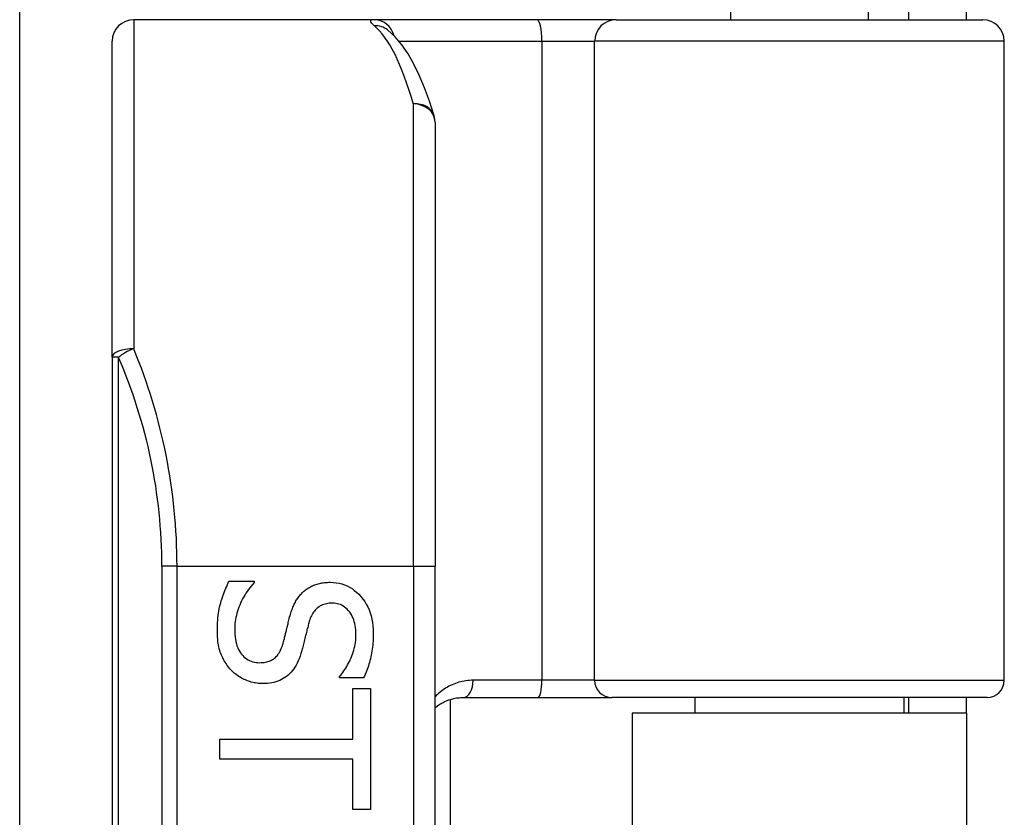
# Model space of a CAD drawing. Header units: inches. Extents: x 4.2 to 80.3, y 5.9 to 52.3.
# Tile 47 of 72: x 23.6 to 24.7, y 37.4 to 38.3. Entities that reach past the tile are written whole.
import ezdxf

# ---------------------------------------------------------------- set-up
doc = ezdxf.new("R2010")
doc.units = ezdxf.units.IN
doc.header["$LTSCALE"] = 5.125904
doc.header["$MEASUREMENT"] = 0
doc.layers.add('Visible Edges(ANSI)', color=7, linetype='Continuous', lineweight=25)
doc.layers.add('Visible Tangent Edges(ANSI)', color=7, linetype='Continuous', lineweight=25)

msp = doc.modelspace()

# ---------------------------------------------------------------- linework, layer by layer
at = {"layer": 'Visible Edges(ANSI)'}
for p, q in [((23.5501, 37.2495), (23.5501, 41.1046)), ((24.3865, 38.4956), (24.3865, 38.2981)), ((24.5486, 38.4956), (24.5486, 38.2981)), ((24.5962, 38.338), (24.5962, 38.2981)), ((24.6644, 38.2981), (24.6644, 38.338)), ((23.9666, 38.2981), (23.6843, 38.2981)), ((24.1589, 38.2981), (23.9666, 38.2981)), ((24.252, 38.2981), (24.1589, 38.2981)), ((24.252, 38.2981), (24.6834, 38.2981)), ((23.983, 38.286), (23.9824, 38.2865)), ((23.659, 37.9007), (23.659, 38.2728)), ((24.7088, 37.5206), (24.7088, 38.2728)), ((24.0389, 38.1775), (24.0389, 37.6548)), ((23.659, 37.9007), (23.659, 35.4793)), ((24.0389, 35.7251), (24.0389, 37.6548)), ((23.7964, 37.6372), (23.826, 37.6372)), ((23.826, 37.6372), (23.826, 37.6355)), ((23.9266, 37.5236), (23.9266, 37.5253)), ((23.9548, 37.5236), (23.9266, 37.5236)), ((23.9421, 37.5108), (23.9631, 37.5108)), ((23.9421, 37.4513), (23.9421, 37.5108)), ((23.9631, 37.5108), (23.9631, 37.3683)), ((24.0566, 37.498), (24.0566, 35.882)), ((24.072, 37.5004), (24.1601, 37.5004)), ((24.1601, 37.5004), (24.2469, 37.5004)), ((24.6885, 37.5004), (24.2469, 37.5004)), ((24.3447, 37.5004), (24.3447, 37.4818)), ((24.5904, 37.5004), (24.5904, 37.4818)), ((24.5962, 37.5004), (24.5962, 37.4818)), ((24.6644, 37.4818), (24.6644, 37.5004)), ((24.6644, 37.4818), (24.2707, 37.4818)), ((24.2707, 37.4818), (24.2707, 35.8982)), ((24.6644, 37.4818), (24.6644, 35.8982)), ((23.7858, 37.4277), (23.7858, 37.4513)), ((23.7858, 37.4513), (23.9421, 37.4513)), ((23.9421, 37.4277), (23.7858, 37.4277)), ((23.9421, 37.3683), (23.9421, 37.4277)), ((23.9631, 37.3683), (23.9421, 37.3683))]:
    msp.add_line(p, q, dxfattribs=at)
at = {"layer": 'Visible Edges(ANSI)', "flags": 128}
for points in [[(24.0378, 38.1849), (24.0322, 38.2021), (24.0264, 38.218), (24.0203, 38.2326), (24.0139, 38.2458), (24.0071, 38.2578), (23.9999, 38.2684), (23.9919, 38.2779), (23.983, 38.286)], [(23.7827, 37.579), (23.7827, 37.5822), (23.7828, 37.5853), (23.7829, 37.5883), (23.7831, 37.5912), (23.7834, 37.594), (23.7837, 37.5968), (23.784, 37.5995), (23.7844, 37.6021), (23.7849, 37.6046), (23.7854, 37.6071), (23.786, 37.6095), (23.7867, 37.6118), (23.7874, 37.614), (23.7881, 37.6162), (23.7888, 37.6184), (23.7895, 37.6206), (23.7903, 37.6227), (23.7911, 37.6249), (23.792, 37.627), (23.7928, 37.6291), (23.7937, 37.6311), (23.7946, 37.6332), (23.7955, 37.6352), (23.7964, 37.6372)], [(23.826, 37.6355), (23.8243, 37.6335), (23.8225, 37.6315), (23.8209, 37.6294), (23.8193, 37.6274), (23.8178, 37.6252), (23.8163, 37.623), (23.815, 37.6208), (23.8137, 37.6186), (23.8124, 37.6163), (23.8112, 37.6139), (23.8101, 37.6115), (23.8091, 37.6091), (23.8081, 37.6067), (23.8072, 37.6042), (23.8064, 37.6018), (23.8057, 37.5994), (23.8051, 37.597), (23.8046, 37.5946), (23.8041, 37.5923), (23.8037, 37.5899), (23.8034, 37.5876), (23.8032, 37.5853), (23.8031, 37.583), (23.8031, 37.5807)], [(23.8835, 37.6244), (23.8845, 37.6253), (23.8855, 37.6261), (23.8866, 37.627), (23.8876, 37.6278), (23.8888, 37.6285), (23.8899, 37.6292), (23.8911, 37.6299), (23.8922, 37.6306), (23.8935, 37.6312), (23.8947, 37.6318), (23.896, 37.6324), (23.8973, 37.6329), (23.8986, 37.6334), (23.9, 37.6338), (23.9014, 37.6342), (23.9028, 37.6345), (23.9043, 37.6349), (23.9058, 37.6351), (23.9073, 37.6354), (23.9089, 37.6356), (23.9105, 37.6357), (23.9122, 37.6358), (23.9138, 37.6359), (23.9155, 37.6359)], [(23.9155, 37.6359), (23.9191, 37.6358), (23.9225, 37.6354), (23.9259, 37.6348), (23.9291, 37.634), (23.9323, 37.633), (23.9353, 37.6317), (23.9383, 37.6302), (23.9412, 37.6284), (23.9439, 37.6264), (23.9466, 37.6242), (23.9492, 37.6218), (23.9517, 37.6191), (23.954, 37.6162), (23.9561, 37.6132), (23.958, 37.6101), (23.9598, 37.6069), (23.9613, 37.6035), (23.9626, 37.6), (23.9637, 37.5963), (23.9646, 37.5926), (23.9653, 37.5887), (23.9658, 37.5847), (23.9661, 37.5805), (23.9662, 37.5763)], [(23.8678, 37.5951), (23.8683, 37.5966), (23.8687, 37.5981), (23.8691, 37.5996), (23.8696, 37.601), (23.8701, 37.6024), (23.8706, 37.6038), (23.8711, 37.6052), (23.8716, 37.6065), (23.8722, 37.6078), (23.8728, 37.6091), (23.8733, 37.6103), (23.8739, 37.6115), (23.8746, 37.6127), (23.8752, 37.6139), (23.8759, 37.6151), (23.8766, 37.6162), (23.8774, 37.6173), (23.8782, 37.6184), (23.879, 37.6194), (23.8798, 37.6205), (23.8807, 37.6215), (23.8816, 37.6225), (23.8825, 37.6235), (23.8835, 37.6244)], [(23.918, 37.6113), (23.9161, 37.6113), (23.9144, 37.6112), (23.9127, 37.611), (23.911, 37.6107), (23.9094, 37.6103), (23.9079, 37.6098), (23.9064, 37.6093), (23.905, 37.6087), (23.9037, 37.608), (23.9024, 37.6072), (23.9012, 37.6063), (23.9001, 37.6054), (23.899, 37.6043), (23.898, 37.6032), (23.897, 37.6021), (23.896, 37.6008), (23.8952, 37.5995), (23.8943, 37.5981), (23.8935, 37.5966), (23.8928, 37.5951), (23.8921, 37.5935), (23.8915, 37.5918), (23.8909, 37.59), (23.8904, 37.5882)], [(23.9458, 37.5747), (23.9458, 37.5774), (23.9456, 37.58), (23.9454, 37.5825), (23.945, 37.5849), (23.9445, 37.5873), (23.9439, 37.5895), (23.9432, 37.5917), (23.9424, 37.5938), (23.9415, 37.5957), (23.9405, 37.5976), (23.9394, 37.5995), (23.9382, 37.6012), (23.9368, 37.6028), (23.9355, 37.6043), (23.934, 37.6056), (23.9325, 37.6068), (23.9309, 37.6079), (23.9293, 37.6088), (23.9276, 37.6096), (23.9258, 37.6102), (23.9239, 37.6107), (23.922, 37.611), (23.92, 37.6113), (23.918, 37.6113)], [(23.8598, 37.5631), (23.8602, 37.5644), (23.8605, 37.5657), (23.8609, 37.5671), (23.8612, 37.5684), (23.8616, 37.5696), (23.8619, 37.5709), (23.8622, 37.5721), (23.8625, 37.5734), (23.8628, 37.5746), (23.8631, 37.5758), (23.8634, 37.5769), (23.8637, 37.5781), (23.8639, 37.5792), (23.8642, 37.5804), (23.8645, 37.5817), (23.8648, 37.583), (23.8652, 37.5843), (23.8655, 37.5857), (23.8659, 37.5872), (23.8662, 37.5887), (23.8666, 37.5902), (23.867, 37.5918), (23.8674, 37.5934), (23.8678, 37.5951)], [(23.8904, 37.5882), (23.8901, 37.5869), (23.8897, 37.5856), (23.8894, 37.5842), (23.889, 37.5828), (23.8886, 37.5814), (23.8882, 37.5799), (23.8879, 37.5783), (23.8875, 37.5767), (23.8871, 37.5751), (23.8866, 37.5734), (23.8862, 37.5717), (23.8858, 37.5699), (23.8854, 37.5681), (23.8849, 37.5664), (23.8845, 37.5647), (23.8841, 37.5631), (23.8837, 37.5615), (23.8833, 37.5599), (23.8829, 37.5585), (23.8825, 37.557), (23.8822, 37.5557), (23.8818, 37.5543), (23.8814, 37.5531), (23.8811, 37.5519)], [(23.7987, 37.5327), (23.7975, 37.5342), (23.7963, 37.5356), (23.7951, 37.5371), (23.794, 37.5387), (23.7929, 37.5402), (23.7919, 37.5418), (23.7909, 37.5434), (23.79, 37.5451), (23.7891, 37.5468), (23.7883, 37.5485), (23.7875, 37.5502), (23.7868, 37.552), (23.7862, 37.5538), (23.7855, 37.5557), (23.785, 37.5577), (23.7845, 37.5598), (23.7841, 37.5619), (23.7837, 37.5641), (23.7834, 37.5664), (23.7831, 37.5688), (23.7829, 37.5712), (23.7828, 37.5737), (23.7827, 37.5763), (23.7827, 37.579)], [(23.8031, 37.5807), (23.8031, 37.5775), (23.8033, 37.5745), (23.8036, 37.5716), (23.804, 37.5688), (23.8045, 37.5661), (23.8051, 37.5636), (23.8058, 37.5612), (23.8067, 37.5589), (23.8076, 37.5568), (23.8087, 37.5548), (23.8099, 37.5529), (23.8112, 37.5512), (23.8126, 37.5496), (23.814, 37.5482), (23.8156, 37.5468), (23.8172, 37.5457), (23.8188, 37.5446), (23.8206, 37.5437), (23.8224, 37.543), (23.8243, 37.5423), (23.8263, 37.5418), (23.8283, 37.5415), (23.8305, 37.5413), (23.8326, 37.5412)], [(23.9662, 37.5763), (23.9662, 37.5738), (23.9662, 37.5713), (23.9661, 37.5689), (23.9659, 37.5665), (23.9657, 37.5641), (23.9655, 37.5618), (23.9652, 37.5594), (23.9649, 37.5571), (23.9646, 37.5548), (23.9642, 37.5526), (23.9638, 37.5503), (23.9633, 37.5481), (23.9628, 37.5459), (23.9622, 37.5438), (23.9617, 37.5416), (23.961, 37.5395), (23.9604, 37.5374), (23.9597, 37.5354), (23.959, 37.5333), (23.9582, 37.5313), (23.9574, 37.5293), (23.9565, 37.5274), (23.9557, 37.5255), (23.9548, 37.5236)], [(23.9266, 37.5253), (23.9279, 37.5267), (23.9291, 37.5282), (23.9303, 37.5298), (23.9315, 37.5315), (23.9327, 37.5332), (23.9338, 37.5349), (23.935, 37.5368), (23.936, 37.5387), (23.9371, 37.5407), (23.9381, 37.5427), (23.9391, 37.5448), (23.9401, 37.547), (23.941, 37.5492), (23.9419, 37.5514), (23.9426, 37.5537), (23.9433, 37.5559), (23.9439, 37.5582), (23.9444, 37.5605), (23.9448, 37.5628), (23.9452, 37.5652), (23.9455, 37.5675), (23.9457, 37.5699), (23.9458, 37.5723), (23.9458, 37.5747)], [(23.8326, 37.5412), (23.8344, 37.5413), (23.8361, 37.5414), (23.8377, 37.5415), (23.8393, 37.5418), (23.8408, 37.5421), (23.8423, 37.5425), (23.8437, 37.543), (23.845, 37.5436), (23.8463, 37.5442), (23.8476, 37.5449), (23.8488, 37.5456), (23.8499, 37.5465), (23.851, 37.5474), (23.852, 37.5484), (23.853, 37.5495), (23.8539, 37.5506), (23.8548, 37.5519), (23.8557, 37.5532), (23.8565, 37.5547), (23.8572, 37.5562), (23.8579, 37.5578), (23.8586, 37.5594), (23.8592, 37.5612), (23.8598, 37.5631)], [(23.8811, 37.5519), (23.8801, 37.5489), (23.879, 37.546), (23.8779, 37.5433), (23.8767, 37.5408), (23.8754, 37.5383), (23.874, 37.536), (23.8726, 37.5339), (23.8711, 37.5319), (23.8695, 37.53), (23.8678, 37.5282), (23.866, 37.5266), (23.8642, 37.5251), (23.8623, 37.5238), (23.8603, 37.5225), (23.8582, 37.5214), (23.8561, 37.5204), (23.8539, 37.5195), (23.8516, 37.5188), (23.8492, 37.5181), (23.8468, 37.5176), (23.8443, 37.5172), (23.8417, 37.5169), (23.8391, 37.5167), (23.8364, 37.5167)], [(23.8364, 37.5167), (23.8346, 37.5167), (23.8329, 37.5168), (23.8312, 37.5169), (23.8294, 37.5171), (23.8277, 37.5174), (23.826, 37.5177), (23.8243, 37.5181), (23.8226, 37.5185), (23.8209, 37.519), (23.8192, 37.5196), (23.8175, 37.5202), (23.8158, 37.5209), (23.8142, 37.5216), (23.8126, 37.5224), (23.811, 37.5232), (23.8095, 37.5241), (23.808, 37.525), (23.8065, 37.526), (23.8051, 37.527), (23.8038, 37.528), (23.8025, 37.5291), (23.8012, 37.5303), (23.7999, 37.5315), (23.7987, 37.5327)], [(24.0389, 37.488), (24.04, 37.489), (24.0412, 37.4899), (24.0423, 37.4908), (24.0435, 37.4916), (24.0447, 37.4924), (24.046, 37.4932), (24.0472, 37.4939), (24.0485, 37.4946), (24.0498, 37.4953), (24.0512, 37.4959), (24.0525, 37.4965), (24.0539, 37.497), (24.0553, 37.4975), (24.0567, 37.498), (24.0582, 37.4984), (24.0597, 37.4988), (24.0611, 37.4992), (24.0627, 37.4995), (24.0642, 37.4998), (24.0657, 37.5), (24.0673, 37.5001), (24.0689, 37.5003), (24.0704, 37.5003), (24.072, 37.5004)]]:
    msp.add_lwpolyline(points, dxfattribs=at)
at = {"layer": 'Visible Edges(ANSI)'}
for centre, radius, start, end in [((23.6843, 38.2728), 0.0253, 90, 180), ((24.6834, 38.2728), 0.0253, 0, 90), ((24.0136, 38.1775), 0.0253, 0, 17.0415), ((24.6885, 37.5206), 0.0203, 270, 0)]:
    msp.add_arc(centre, radius, start, end, dxfattribs=at)
at = {"layer": 'Visible Tangent Edges(ANSI)'}
for p, q in [((23.6843, 38.2981), (23.6843, 37.9108)), ((23.9965, 38.2728), (24.1647, 38.2728)), ((24.1647, 38.2728), (24.1647, 37.5206)), ((24.1647, 38.2728), (24.2267, 38.2728)), ((24.7088, 38.2728), (24.2267, 38.2728)), ((24.2267, 37.5206), (24.2267, 38.2728)), ((24.0136, 37.6548), (24.0136, 38.1989)), ((23.6664, 37.9007), (23.659, 37.9007)), ((23.6664, 35.4793), (23.6664, 37.9007)), ((23.7353, 37.6548), (23.7174, 37.6548)), ((23.7174, 37.6548), (23.7174, 35.7251)), ((23.7353, 37.6548), (24.0136, 37.6548)), ((23.7353, 35.7251), (23.7353, 37.6548)), ((24.0136, 37.6548), (24.0136, 35.7251)), ((24.0136, 37.6548), (24.0389, 37.6548)), ((24.1647, 37.5206), (24.0838, 37.5206)), ((24.2267, 37.5206), (24.1647, 37.5206)), ((24.2267, 37.5206), (24.7088, 37.5206))]:
    msp.add_line(p, q, dxfattribs=at)
at = {"layer": 'Visible Tangent Edges(ANSI)', "flags": 128}
for points in [[(23.9666, 38.2981), (23.966, 38.2981), (23.9654, 38.298), (23.9649, 38.298), (23.9645, 38.2979), (23.9641, 38.2978), (23.9637, 38.2976), (23.9635, 38.2975), (23.9632, 38.2973), (23.9631, 38.2971), (23.963, 38.2969), (23.9629, 38.2966), (23.9629, 38.2963), (23.963, 38.296), (23.9631, 38.2957), (23.9633, 38.2953), (23.9635, 38.2949), (23.9638, 38.2945), (23.9642, 38.2941), (23.9646, 38.2936), (23.9651, 38.2932), (23.9656, 38.2926), (23.9662, 38.2921), (23.9668, 38.2916), (23.9675, 38.291)], [(24.0838, 37.5206), (24.0816, 37.5206), (24.0794, 37.5205), (24.0773, 37.5203), (24.0751, 37.52), (24.073, 37.5197), (24.0709, 37.5192), (24.0689, 37.5187), (24.0668, 37.5182), (24.0649, 37.5176), (24.0629, 37.5169), (24.061, 37.5161), (24.0591, 37.5153), (24.0572, 37.5144), (24.0553, 37.5135), (24.0535, 37.5125), (24.0518, 37.5115), (24.05, 37.5104), (24.0483, 37.5092), (24.0467, 37.508), (24.045, 37.5067), (24.0435, 37.5054), (24.0419, 37.504), (24.0404, 37.5026), (24.0389, 37.5011)]]:
    msp.add_lwpolyline(points, dxfattribs=at)
at = {"layer": 'Visible Tangent Edges(ANSI)'}
msp.add_arc((23.0995, 37.6548), 0.6179, 0, 23.4439, dxfattribs=at)
for centre, major_axis, ratio, start_param, end_param in [((23.9666, 38.2728), (0, 0.0253), 0.985236, 4.962801, 6.283185), ((24.1589, 38.2728), (0, 0.0253), 0.225879, 4.712389, 6.283185), ((24.252, 38.2728), (0, 0.0253), 0.998608, 0, 1.570796), ((23.9675, 38.266), (0.0155, 0.02), 0.971402, 0, 0.672693), ((23.9498, 37.6548), (0, -0.6432), 0.185699, 2.578938, 2.993098), ((24.0136, 38.1775), (0.0242, 0.0074), 0.834757, 0, 1.320298), ((24.0136, 38.1775), (0.0253, 0), 0.845842, 0, 1.570796), ((23.6843, 37.9007), (-0.0253, 0), 0.39785, 4.712389, 6.283185), ((23.6843, 37.9007), (0.0232, 0.0101), 0.369668, 1.411843, 2.276718), ((23.1174, 37.6548), (0, 0.6432), 0.96063, 4.712389, 5.121562), ((24.072, 37.5206), (0, -0.0203), 0.580671, 0, 1.570796), ((24.1601, 37.5206), (0, -0.0203), 0.225879, 0, 1.570796), ((24.2469, 37.5206), (0, -0.0203), 0.998608, 4.712389, 6.283185)]:
    msp.add_ellipse(centre, major_axis=major_axis, ratio=ratio, start_param=start_param, end_param=end_param, dxfattribs=at)

doc.saveas('drawing.dxf')
